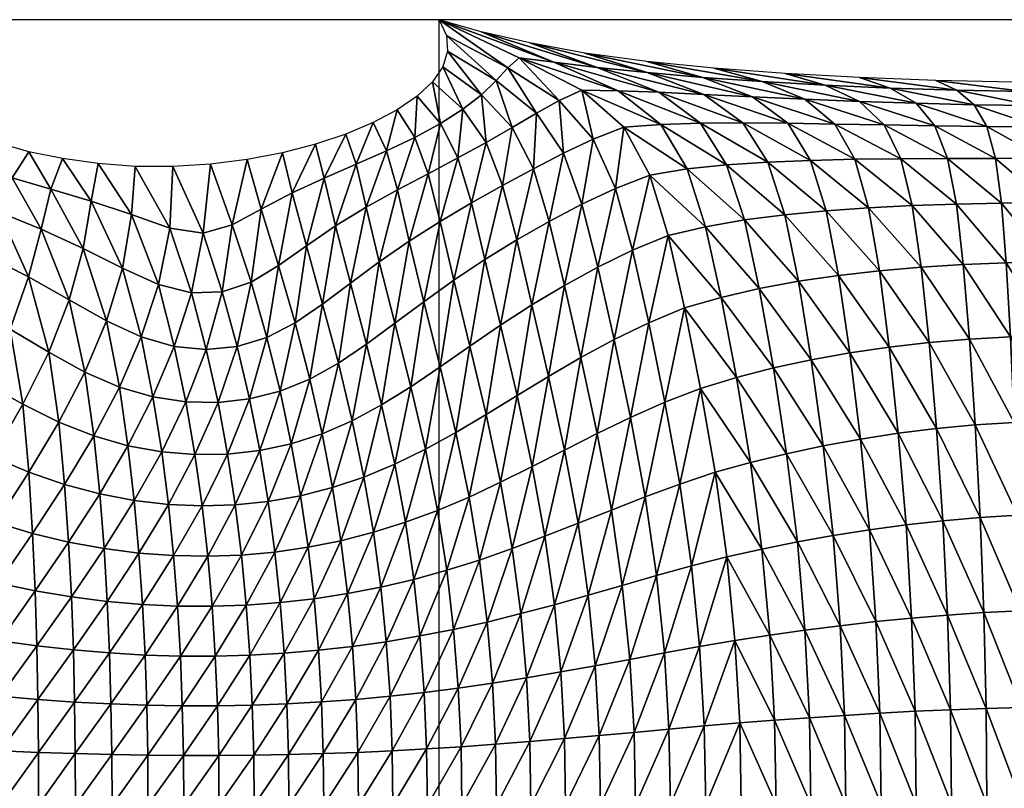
# Model space of a CAD drawing. Header units: metres. Extents: x -68 to 68, y -6 to 6.
# Tile 13 of 27: x -8 to -1, y 0 to 6. Entities that reach past the tile are written whole.
import ezdxf

# ---------------------------------------------------------------- set-up
doc = ezdxf.new("R2010")
doc.units = ezdxf.units.M
for name, color, linetype in [('0.0002 $ C30(SLASH)37', 60, 'Continuous'), ('mesh_cells_as_3dface_deformed_LC1', 40, 'Continuous'), ('nodes', 1, 'Continuous'), ('OSS VERZ 12 $ OSS VERZ', 30, 'Continuous')]:
    doc.layers.add(name, color=color, linetype=linetype)

msp = doc.modelspace()

# ---------------------------------------------------------------- linework, layer by layer
at = {"layer": '0.0002 $ C30(SLASH)37'}
msp.add_line((-5, -6, 0.0012), (-5, 6, 0.0002), dxfattribs=at)
at = {"layer": 'nodes'}
msp.add_point((-5, 6, 0.0002), dxfattribs=at)
at = {"layer": 'OSS VERZ 12 $ OSS VERZ'}
for p, q in [((-5, 6, 0.0002), (-9, 6, 12.6022)), ((5, 6, 0.0002), (-5, 6, 0.0002))]:
    msp.add_line(p, q, dxfattribs=at)

# ---------------------------------------------------------------- meshes
at = {"layer": 'mesh_cells_as_3dface_deformed_LC1'}
mesh = msp.add_polyface(dxfattribs=at)
corners = [(-4.406, 3.126, 5.409), (-4.292, 3.819, 5.004), (-4.533, 3.663, 5.187), (-5.441, 3.054, 5.734), (-5.34, 3.678, 5.489), (-5.557, 3.518, 5.645), (-5.217, 3.193, 5.626), (-4.994, 3.345, 5.5), (-5.118, 3.843, 5.304), (-4.766, 3.503, 5.353), (-4.888, 4.007, 5.091), (-4.651, 4.165, 4.856), (-4.408, 4.316, 4.605), (-5.459, 4.148, 5.268), (-5.68, 3.985, 5.497), (-5.23, 4.306, 5.005), (-4.994, 4.456, 4.715), (-4.754, 4.598, 4.407), (-4.516, 4.733, 4.087), (-5.559, 4.566, 4.937), (-5.321, 4.698, 4.592), (-5.085, 4.822, 4.23), (-4.858, 4.943, 3.856), (-4.642, 5.061, 3.473), (-4.442, 5.176, 3.089), (-5.404, 4.996, 4.088), (-5.637, 4.894, 4.501), (-5.187, 5.1, 3.665), (-4.991, 5.207, 3.232), (-4.82, 5.316, 2.792), (-4.678, 5.426, 2.349), (-4.257, 5.285, 2.714), (-4.565, 5.534, 1.914), (-4.476, 5.632, 1.512), (-5.505, 5.213, 3.537), (-5.322, 5.31, 3.056), (-5.17, 5.414, 2.565), (-5.052, 5.524, 2.064), (-4.973, 5.639, 1.555), (-4.937, 5.758, 1.04), (-4.945, 5.878, 0.521), (-4.39, 5.707, 1.192), (-5, 6), (-4.124, 5.675, 1.28), (-4.679, 5.908, 0.35)]
mesh.append_faces([[corners[k] for k in face] for face in [(0, 1, 2, 2), (3, 4, 5, 5), (6, 7, 8, 8), (6, 8, 4, 4), (7, 9, 10, 10), (7, 10, 8, 8), (9, 2, 11, 11), (9, 11, 10, 10), (2, 12, 11, 11), (5, 4, 13, 13), (5, 13, 14, 14), (4, 8, 15, 15), (4, 15, 13, 13), (8, 10, 16, 16), (8, 16, 15, 15), (10, 11, 17, 17), (10, 17, 16, 16), (11, 12, 18, 18), (11, 18, 17, 17), (14, 13, 19, 19), (13, 15, 20, 20), (13, 20, 19, 19), (15, 16, 21, 21), (15, 21, 20, 20), (16, 17, 22, 22), (16, 22, 21, 21), (17, 18, 23, 23), (17, 23, 22, 22), (18, 24, 23, 23), (19, 20, 25, 25), (19, 25, 26, 26), (20, 21, 27, 27), (20, 27, 25, 25), (21, 22, 28, 28), (21, 28, 27, 27), (22, 23, 29, 29), (22, 29, 28, 28), (23, 24, 30, 30), (23, 30, 29, 29), (24, 31, 32, 32), (24, 32, 30, 30), (31, 33, 32, 32), (26, 25, 34, 34), (25, 27, 35, 35), (25, 35, 34, 34), (27, 28, 36, 36), (27, 36, 35, 35), (28, 29, 37, 37), (28, 37, 36, 36), (29, 30, 38, 38), (29, 38, 37, 37), (30, 32, 39, 39), (30, 39, 38, 38), (32, 33, 40, 40), (32, 40, 39, 39), (33, 41, 42, 42), (33, 42, 40, 40), (42, 43, 44, 44), (41, 43, 42, 42)]])
mesh = msp.add_polyface(dxfattribs=at)
corners = [(-3.538, 2.957, 5.281), (-3.399, 3.681, 4.866), (-3.663, 3.553, 5.008), (-3.275, 3.074, 5.185), (-3.003, 3.18, 5.092), (-3.126, 3.795, 4.73), (-4.406, 3.126, 5.409), (-4.166, 3.272, 5.284), (-4.292, 3.819, 5.004), (-3.918, 3.416, 5.149), (-4.044, 3.968, 4.81), (-3.788, 4.108, 4.611), (-3.524, 4.236, 4.414), (-3.251, 4.349, 4.228), (-4.533, 3.663, 5.187), (-4.408, 4.316, 4.605), (-4.16, 4.457, 4.344), (-3.909, 4.589, 4.082), (-3.654, 4.709, 3.827), (-3.391, 4.812, 3.594), (-4.281, 4.86, 3.761), (-4.516, 4.733, 4.087), (-4.051, 4.979, 3.439), (-3.823, 5.087, 3.135), (-3.59, 5.177, 2.866), (-4.442, 5.176, 3.089), (-4.257, 5.285, 2.714), (-4.084, 5.383, 2.368), (-3.909, 5.46, 2.08), (-4.476, 5.632, 1.512), (-4.39, 5.707, 1.192), (-2.964, 4.416, 4.094), (-3.104, 4.858, 3.456), (-3.307, 5.198, 2.757), (-3.633, 5.457, 2.043), (-3.004, 5.208, 2.68), (-3.322, 5.445, 2.035), (-4.124, 5.675, 1.28), (-3.794, 5.635, 1.394), (-2.978, 5.429, 2.042), (-3.411, 5.595, 1.502), (-4.679, 5.908, 0.35), (-4.309, 5.822, 0.667), (-3.887, 5.745, 0.935), (-2.986, 5.558, 1.592), (-3.414, 5.681, 1.144)]
mesh.append_faces([[corners[k] for k in face] for face in [(0, 1, 2, 2), (3, 4, 5, 5), (3, 5, 1, 1), (6, 7, 8, 8), (7, 9, 10, 10), (7, 10, 8, 8), (9, 2, 11, 11), (9, 11, 10, 10), (2, 1, 12, 12), (2, 12, 11, 11), (1, 5, 13, 13), (1, 13, 12, 12), (14, 8, 15, 15), (8, 10, 16, 16), (8, 16, 15, 15), (10, 11, 17, 17), (10, 17, 16, 16), (11, 12, 18, 18), (11, 18, 17, 17), (12, 13, 19, 19), (12, 19, 18, 18), (15, 16, 20, 20), (15, 20, 21, 21), (16, 17, 22, 22), (16, 22, 20, 20), (17, 18, 23, 23), (17, 23, 22, 22), (18, 19, 24, 24), (18, 24, 23, 23), (21, 20, 25, 25), (20, 22, 26, 26), (20, 26, 25, 25), (22, 23, 27, 27), (22, 27, 26, 26), (23, 24, 28, 28), (23, 28, 27, 27), (26, 27, 29, 29), (27, 28, 30, 30), (27, 30, 29, 29), (19, 31, 32, 32), (13, 31, 19, 19), (24, 32, 33, 33), (19, 32, 24, 24), (28, 33, 34, 34), (24, 33, 28, 28), (34, 35, 36, 36), (33, 35, 34, 34), (30, 34, 37, 37), (28, 34, 30, 30), (37, 36, 38, 38), (34, 36, 37, 37), (38, 39, 40, 40), (36, 39, 38, 38), (41, 38, 42, 42), (37, 38, 41, 41), (42, 40, 43, 43), (38, 40, 42, 42), (43, 44, 45, 45), (40, 44, 43, 43)]])
mesh = msp.add_polyface(dxfattribs=at)
corners = [(-3.126, 3.795, 4.73), (-2.728, 3.263, 5.013), (-2.844, 3.876, 4.62), (-3.003, 3.18, 5.092), (-2.445, 3.336, 4.937), (-2.553, 3.944, 4.52), (-2.156, 3.399, 4.868), (-2.254, 3.999, 4.431), (-1.861, 3.452, 4.807), (-1.948, 4.044, 4.354), (-1.561, 3.496, 4.753), (-1.635, 4.08, 4.289), (-3.251, 4.349, 4.228), (-2.964, 4.416, 4.094), (-2.666, 4.468, 3.978), (-2.359, 4.508, 3.879), (-2.042, 4.539, 3.797), (-1.717, 4.562, 3.731), (-3.104, 4.858, 3.456), (-2.803, 4.889, 3.345), (-2.489, 4.91, 3.257), (-2.161, 4.924, 3.188), (-1.822, 4.932, 3.135), (-1.384, 4.578, 3.679), (-3.307, 5.198, 2.757), (-3.004, 5.208, 2.68), (-2.68, 5.21, 2.626), (-2.336, 5.208, 2.589), (-1.975, 5.202, 2.564), (-1.472, 4.936, 3.095), (-3.322, 5.445, 2.035), (-2.978, 5.429, 2.042), (-2.604, 5.41, 2.055), (-2.205, 5.392, 2.07), (-1.599, 5.195, 2.547), (-1.787, 5.375, 2.083), (-3.411, 5.595, 1.502), (-2.986, 5.558, 1.592), (-2.53, 5.526, 1.662), (-2.05, 5.499, 1.717), (-1.354, 5.361, 2.095), (-3.414, 5.681, 1.144), (-2.9, 5.629, 1.301), (-2.356, 5.588, 1.418), (-1.553, 5.477, 1.758), (-1.788, 5.557, 1.502)]
mesh.append_faces([[corners[k] for k in face] for face in [(0, 1, 2, 2), (3, 1, 0, 0), (2, 4, 5, 5), (1, 4, 2, 2), (5, 6, 7, 7), (4, 6, 5, 5), (7, 8, 9, 9), (6, 8, 7, 7), (9, 10, 11, 11), (8, 10, 9, 9), (12, 2, 13, 13), (0, 2, 12, 12), (13, 5, 14, 14), (2, 5, 13, 13), (14, 7, 15, 15), (5, 7, 14, 14), (15, 9, 16, 16), (7, 9, 15, 15), (16, 11, 17, 17), (9, 11, 16, 16), (18, 14, 19, 19), (13, 14, 18, 18), (19, 15, 20, 20), (14, 15, 19, 19), (20, 16, 21, 21), (15, 16, 20, 20), (21, 17, 22, 22), (16, 17, 21, 21), (17, 23, 22, 22), (24, 19, 25, 25), (18, 19, 24, 24), (25, 20, 26, 26), (19, 20, 25, 25), (26, 21, 27, 27), (20, 21, 26, 26), (27, 22, 28, 28), (21, 22, 27, 27), (22, 29, 28, 28), (30, 26, 31, 31), (25, 26, 30, 30), (31, 27, 32, 32), (26, 27, 31, 31), (32, 28, 33, 33), (27, 28, 32, 32), (33, 34, 35, 35), (28, 34, 33, 33), (36, 32, 37, 37), (31, 32, 36, 36), (37, 33, 38, 38), (32, 33, 37, 37), (38, 35, 39, 39), (33, 35, 38, 38), (35, 40, 39, 39), (41, 38, 42, 42), (37, 38, 41, 41), (42, 39, 43, 43), (38, 39, 42, 42), (43, 44, 45, 45), (39, 44, 43, 43)]])
mesh = msp.add_polyface(dxfattribs=at)
corners = [(-0.319, 3.586, 4.634), (-0.003, 2.936, 5.007), (-0.003, 3.59, 4.629), (-1.635, 4.08, 4.289), (-1.255, 3.53, 4.709), (-1.316, 4.107, 4.236), (-1.561, 3.496, 4.753), (-0.946, 3.557, 4.674), (-0.993, 4.128, 4.195), (-0.633, 3.575, 4.649), (-0.665, 4.141, 4.167), (-0.335, 4.149, 4.15), (-0.003, 4.152, 4.144), (-1.717, 4.562, 3.731), (-1.384, 4.578, 3.679), (-1.045, 4.589, 3.64), (-0.7, 4.597, 3.613), (-0.353, 4.601, 3.597), (-0.003, 4.603, 3.591), (-1.822, 4.932, 3.135), (-1.472, 4.936, 3.095), (-1.113, 4.938, 3.066), (-0.747, 4.939, 3.046), (-0.376, 4.94, 3.035), (-0.004, 4.94, 3.031), (-1.975, 5.202, 2.564), (-1.599, 5.195, 2.547), (-1.21, 5.188, 2.536), (-0.813, 5.183, 2.529), (-0.41, 5.18, 2.525), (-0.004, 5.179, 2.523), (-1.787, 5.375, 2.083), (-1.354, 5.361, 2.095), (-0.91, 5.35, 2.104), (-0.459, 5.344, 2.109), (-0.004, 5.342, 2.11), (-2.05, 5.499, 1.717), (-1.553, 5.477, 1.758), (-1.043, 5.462, 1.787), (-0.526, 5.452, 1.804), (-0.004, 5.449, 1.809), (-1.788, 5.557, 1.502), (-1.203, 5.535, 1.561), (-0.606, 5.521, 1.596), (-0.005, 5.517, 1.608)]
mesh.append_faces([[corners[k] for k in face] for face in [(0, 1, 2, 2), (3, 4, 5, 5), (6, 4, 3, 3), (5, 7, 8, 8), (4, 7, 5, 5), (8, 9, 10, 10), (7, 9, 8, 8), (10, 0, 11, 11), (9, 0, 10, 10), (11, 2, 12, 12), (0, 2, 11, 11), (13, 5, 14, 14), (3, 5, 13, 13), (14, 8, 15, 15), (5, 8, 14, 14), (15, 10, 16, 16), (8, 10, 15, 15), (16, 11, 17, 17), (10, 11, 16, 16), (17, 12, 18, 18), (11, 12, 17, 17), (19, 14, 20, 20), (20, 15, 21, 21), (14, 15, 20, 20), (21, 16, 22, 22), (15, 16, 21, 21), (22, 17, 23, 23), (16, 17, 22, 22), (23, 18, 24, 24), (17, 18, 23, 23), (25, 20, 26, 26), (26, 21, 27, 27), (20, 21, 26, 26), (27, 22, 28, 28), (21, 22, 27, 27), (28, 23, 29, 29), (22, 23, 28, 28), (29, 24, 30, 30), (23, 24, 29, 29), (31, 27, 32, 32), (26, 27, 31, 31), (32, 28, 33, 33), (27, 28, 32, 32), (33, 29, 34, 34), (28, 29, 33, 33), (34, 30, 35, 35), (29, 30, 34, 34), (36, 32, 37, 37), (37, 33, 38, 38), (32, 33, 37, 37), (38, 34, 39, 39), (33, 34, 38, 38), (39, 35, 40, 40), (34, 35, 39, 39), (41, 38, 42, 42), (37, 38, 41, 41), (42, 39, 43, 43), (38, 39, 42, 42), (43, 40, 44, 44), (39, 40, 43, 43)]])
mesh = msp.add_polyface(dxfattribs=at)
corners = [(-7.123, 2.694, 6.281), (-6.869, 2.673, 6.203), (-6.939, 3.076, 6.221), (-6.619, 2.677, 6.129), (-6.692, 3.071, 6.136), (-6.373, 2.705, 6.056), (-6.452, 3.099, 6.052), (-6.132, 2.757, 5.982), (-6.218, 3.159, 5.968), (-5.896, 2.833, 5.907), (-5.991, 3.251, 5.877), (-5.666, 2.932, 5.826), (-5.772, 3.373, 5.772), (-5.557, 3.518, 5.645), (-6.782, 3.478, 6.15), (-7.027, 3.501, 6.252), (-6.546, 3.501, 6.052), (-6.32, 3.57, 5.951), (-6.103, 3.681, 5.834), (-5.893, 3.824, 5.685), (-5.68, 3.985, 5.497), (-6.896, 3.911, 6.184), (-6.661, 3.918, 6.061), (-6.44, 3.992, 5.93), (-6.23, 4.119, 5.76), (-6.017, 4.271, 5.534), (-5.793, 4.423, 5.255), (-5.559, 4.566, 4.937), (-6.807, 4.367, 6.094), (-7.062, 4.405, 6.283), (-6.584, 4.431, 5.894), (-6.362, 4.551, 5.623), (-6.125, 4.676, 5.281), (-5.88, 4.789, 4.901), (-5.637, 4.894, 4.501), (-7.037, 4.876, 6.242), (-6.749, 4.895, 5.806), (-6.469, 4.93, 5.367), (-6.2, 4.982, 4.922), (-5.948, 5.047, 4.469), (-5.715, 5.125, 4.008), (-5.505, 5.213, 3.537)]
mesh.append_faces([[corners[k] for k in face] for face in [(0, 1, 2, 2), (1, 3, 4, 4), (1, 4, 2, 2), (3, 5, 6, 6), (3, 6, 4, 4), (5, 7, 8, 8), (5, 8, 6, 6), (7, 9, 10, 10), (7, 10, 8, 8), (9, 11, 12, 12), (9, 12, 10, 10), (11, 13, 12, 12), (2, 4, 14, 14), (2, 14, 15, 15), (4, 6, 16, 16), (4, 16, 14, 14), (6, 8, 17, 17), (6, 17, 16, 16), (8, 10, 18, 18), (8, 18, 17, 17), (10, 12, 19, 19), (10, 19, 18, 18), (12, 13, 20, 20), (12, 20, 19, 19), (15, 14, 21, 21), (14, 16, 22, 22), (14, 22, 21, 21), (16, 17, 23, 23), (16, 23, 22, 22), (17, 18, 24, 24), (17, 24, 23, 23), (18, 19, 25, 25), (18, 25, 24, 24), (19, 20, 26, 26), (19, 26, 25, 25), (20, 27, 26, 26), (21, 22, 28, 28), (21, 28, 29, 29), (22, 23, 30, 30), (22, 30, 28, 28), (23, 24, 31, 31), (23, 31, 30, 30), (24, 25, 32, 32), (24, 32, 31, 31), (25, 26, 33, 33), (25, 33, 32, 32), (26, 27, 34, 34), (26, 34, 33, 33), (29, 28, 35, 35), (28, 30, 36, 36), (28, 36, 35, 35), (30, 31, 37, 37), (30, 37, 36, 36), (31, 32, 38, 38), (31, 38, 37, 37), (32, 33, 39, 39), (32, 39, 38, 38), (33, 34, 40, 40), (33, 40, 39, 39), (34, 41, 40, 40)]])
mesh = msp.add_polyface(dxfattribs=at)
corners = [(-8.702, 2.795, 6.814), (-8.416, 2.657, 6.693), (-8.471, 3.218, 6.824), (-8.184, 3.058, 6.675), (-8.138, 2.54, 6.589), (-7.91, 2.922, 6.555), (-8.776, 3.39, 7.01), (-8.6, 3.815, 7.115), (-8.282, 3.633, 6.865), (-7.986, 3.457, 6.671), (-7.643, 2.816, 6.454), (-7.71, 3.305, 6.525), (-7.381, 2.741, 6.364), (-7.447, 3.19, 6.41), (-7.123, 2.694, 6.281), (-7.19, 3.115, 6.311), (-6.939, 3.076, 6.221), (-8.47, 4.2, 7.283), (-8.141, 4.032, 6.956), (-7.83, 3.857, 6.694), (-7.544, 3.696, 6.503), (-7.279, 3.573, 6.365), (-7.027, 3.501, 6.252), (-8.367, 4.528, 7.508), (-8.682, 4.648, 7.934), (-8.044, 4.397, 7.113), (-7.724, 4.251, 6.769), (-7.422, 4.099, 6.504), (-7.147, 3.974, 6.32), (-6.896, 3.911, 6.184), (-8.543, 4.879, 8.222), (-8.266, 4.79, 7.768), (-7.97, 4.704, 7.331), (-7.663, 4.613, 6.919), (-7.354, 4.509, 6.555), (-7.062, 4.405, 6.283), (-8.376, 5.058, 8.494), (-8.588, 5.139, 8.974), (-8.139, 4.99, 8.026), (-7.882, 4.937, 7.568), (-7.61, 4.899, 7.12), (-7.326, 4.877, 6.679), (-7.037, 4.876, 6.242)]
mesh.append_faces([[corners[k] for k in face] for face in [(0, 1, 2, 2), (1, 3, 2, 2), (4, 5, 3, 3), (6, 2, 7, 7), (2, 3, 8, 8), (2, 8, 7, 7), (3, 5, 9, 9), (3, 9, 8, 8), (5, 10, 11, 11), (5, 11, 9, 9), (10, 12, 13, 13), (10, 13, 11, 11), (12, 14, 15, 15), (12, 15, 13, 13), (14, 16, 15, 15), (7, 8, 17, 17), (8, 9, 18, 18), (8, 18, 17, 17), (9, 11, 19, 19), (9, 19, 18, 18), (11, 13, 20, 20), (11, 20, 19, 19), (13, 15, 21, 21), (13, 21, 20, 20), (15, 16, 22, 22), (15, 22, 21, 21), (17, 18, 23, 23), (17, 23, 24, 24), (18, 19, 25, 25), (18, 25, 23, 23), (19, 20, 26, 26), (19, 26, 25, 25), (20, 21, 27, 27), (20, 27, 26, 26), (21, 22, 28, 28), (21, 28, 27, 27), (22, 29, 28, 28), (24, 23, 30, 30), (23, 25, 31, 31), (23, 31, 30, 30), (25, 26, 32, 32), (25, 32, 31, 31), (26, 27, 33, 33), (26, 33, 32, 32), (27, 28, 34, 34), (27, 34, 33, 33), (28, 29, 35, 35), (28, 35, 34, 34), (30, 31, 36, 36), (30, 36, 37, 37), (31, 32, 38, 38), (31, 38, 36, 36), (32, 33, 39, 39), (32, 39, 38, 38), (33, 34, 40, 40), (33, 40, 39, 39), (34, 35, 41, 41), (34, 41, 40, 40), (35, 42, 41, 41)]])
mesh = msp.add_polyface(dxfattribs=at)
corners = [(-4.891, 1.336, 5.831), (-4.693, 1.867, 5.751), (-4.943, 1.789, 5.804), (-4.634, 1.393, 5.786), (-4.442, 1.955, 5.697), (-4.377, 1.457, 5.742), (-4.119, 1.525, 5.697), (-4.192, 2.049, 5.64), (-3.861, 1.598, 5.653), (-3.939, 2.148, 5.581), (-3.601, 1.673, 5.61), (-3.684, 2.249, 5.519), (-3.338, 1.749, 5.567), (-3.425, 2.35, 5.457), (-3.161, 2.448, 5.394), (-5.702, 1.61, 5.961), (-5.448, 1.66, 5.909), (-5.504, 2.079, 5.888), (-5.195, 1.719, 5.857), (-5.259, 2.156, 5.828), (-5.015, 2.247, 5.766), (-4.773, 2.349, 5.7), (-4.531, 2.462, 5.628), (-4.289, 2.583, 5.55), (-4.043, 2.708, 5.466), (-3.793, 2.834, 5.375), (-3.538, 2.957, 5.281), (-3.275, 3.074, 5.185), (-5.753, 2.015, 5.947), (-5.577, 2.502, 5.862), (-5.34, 2.6, 5.79), (-5.107, 2.714, 5.711), (-4.875, 2.843, 5.622), (-4.642, 2.981, 5.522), (-4.406, 3.126, 5.409), (-4.166, 3.272, 5.284), (-3.918, 3.416, 5.149), (-3.663, 3.553, 5.008), (-3.399, 3.681, 4.866), (-5.441, 3.054, 5.734), (-5.666, 2.932, 5.826), (-5.217, 3.193, 5.626), (-4.994, 3.345, 5.5), (-4.766, 3.503, 5.353), (-4.533, 3.663, 5.187), (-5.557, 3.518, 5.645), (-5.34, 3.678, 5.489)]
mesh.append_faces([[corners[k] for k in face] for face in [(0, 1, 2, 2), (3, 4, 1, 1), (5, 6, 7, 7), (5, 7, 4, 4), (6, 8, 9, 9), (6, 9, 7, 7), (8, 10, 11, 11), (8, 11, 9, 9), (10, 12, 13, 13), (10, 13, 11, 11), (12, 14, 13, 13), (15, 16, 17, 17), (16, 18, 19, 19), (16, 19, 17, 17), (18, 2, 20, 20), (18, 20, 19, 19), (2, 1, 21, 21), (2, 21, 20, 20), (1, 4, 22, 22), (1, 22, 21, 21), (4, 7, 23, 23), (4, 23, 22, 22), (7, 9, 24, 24), (7, 24, 23, 23), (9, 11, 25, 25), (9, 25, 24, 24), (11, 13, 26, 26), (11, 26, 25, 25), (13, 27, 26, 26), (28, 17, 29, 29), (17, 19, 30, 30), (17, 30, 29, 29), (19, 20, 31, 31), (19, 31, 30, 30), (20, 21, 32, 32), (20, 32, 31, 31), (21, 22, 33, 33), (21, 33, 32, 32), (22, 23, 34, 34), (22, 34, 33, 33), (23, 24, 35, 35), (23, 35, 34, 34), (24, 25, 36, 36), (24, 36, 35, 35), (25, 26, 37, 37), (25, 37, 36, 36), (26, 27, 38, 38), (29, 30, 39, 39), (29, 39, 40, 40), (30, 31, 41, 41), (30, 41, 39, 39), (31, 32, 42, 42), (31, 42, 41, 41), (32, 33, 43, 43), (32, 43, 42, 42), (33, 34, 44, 44), (33, 44, 43, 43), (40, 39, 45, 45), (39, 41, 46, 46)]])
mesh = msp.add_polyface(dxfattribs=at)
corners = [(-1.902, 0.679, 5.572), (-1.622, -0.002, 5.578), (-1.632, 0.695, 5.559), (-1.353, -0.001, 5.568), (-1.362, 0.71, 5.547), (-1.083, -0.001, 5.559), (-1.091, 0.722, 5.538), (-0.813, 0, 5.553), (-0.819, 0.732, 5.53), (-0.542, 0, 5.548), (-0.547, 0.739, 5.525), (-0.271, 0.001, 5.546), (-0.274, 0.744, 5.521), (0, 0.001, 5.545), (-0.001, 0.745, 5.52), (-1.934, 1.365, 5.509), (-1.662, 1.396, 5.49), (-1.388, 1.423, 5.474), (-1.113, 1.446, 5.46), (-0.836, 1.465, 5.449), (-0.558, 1.478, 5.441), (-0.28, 1.486, 5.436), (-0.001, 1.489, 5.435), (-1.711, 2.099, 5.357), (-1.431, 2.137, 5.332), (-1.149, 2.168, 5.311), (-0.864, 2.193, 5.294), (-0.578, 2.211, 5.281), (-0.29, 2.222, 5.274), (-0.002, 2.226, 5.271), (-1.78, 2.792, 5.138), (-1.491, 2.837, 5.099), (-1.198, 2.873, 5.067), (-0.902, 2.901, 5.041), (-0.604, 2.92, 5.023), (-0.304, 2.932, 5.011), (-0.003, 2.936, 5.007), (-1.861, 3.452, 4.807), (-1.561, 3.496, 4.753), (-1.255, 3.53, 4.709), (-0.946, 3.557, 4.674), (-0.633, 3.575, 4.649), (-0.319, 3.586, 4.634)]
mesh.append_faces([[corners[k] for k in face] for face in [(0, 1, 2, 2), (2, 3, 4, 4), (1, 3, 2, 2), (4, 5, 6, 6), (3, 5, 4, 4), (6, 7, 8, 8), (5, 7, 6, 6), (8, 9, 10, 10), (7, 9, 8, 8), (10, 11, 12, 12), (9, 11, 10, 10), (12, 13, 14, 14), (11, 13, 12, 12), (15, 2, 16, 16), (16, 4, 17, 17), (2, 4, 16, 16), (17, 6, 18, 18), (4, 6, 17, 17), (18, 8, 19, 19), (6, 8, 18, 18), (19, 10, 20, 20), (8, 10, 19, 19), (20, 12, 21, 21), (10, 12, 20, 20), (21, 14, 22, 22), (12, 14, 21, 21), (23, 17, 24, 24), (16, 17, 23, 23), (24, 18, 25, 25), (17, 18, 24, 24), (25, 19, 26, 26), (18, 19, 25, 25), (26, 20, 27, 27), (19, 20, 26, 26), (27, 21, 28, 28), (20, 21, 27, 27), (28, 22, 29, 29), (21, 22, 28, 28), (30, 24, 31, 31), (23, 24, 30, 30), (31, 25, 32, 32), (24, 25, 31, 31), (32, 26, 33, 33), (25, 26, 32, 32), (33, 27, 34, 34), (26, 27, 33, 33), (34, 28, 35, 35), (27, 28, 34, 34), (35, 29, 36, 36), (28, 29, 35, 35), (37, 31, 38, 38), (38, 32, 39, 39), (31, 32, 38, 38), (39, 33, 40, 40), (32, 33, 39, 39), (40, 34, 41, 41), (33, 34, 40, 40), (41, 35, 42, 42), (34, 35, 41, 41), (35, 36, 42, 42)]])
mesh = msp.add_polyface(dxfattribs=at)
corners = [(-3.5, -0.005, 5.699), (-3.232, -0.004, 5.675), (-3.244, 0.574, 5.667), (-2.962, -0.003, 5.653), (-2.974, 0.599, 5.643), (-2.691, -0.003, 5.634), (-2.703, 0.622, 5.622), (-3.511, 0.549, 5.693), (-3.278, 1.157, 5.632), (-3.01, 1.206, 5.603), (-2.739, 1.252, 5.575), (-3.072, 1.822, 5.525), (-3.338, 1.749, 5.567), (-2.801, 1.891, 5.485), (-3.161, 2.448, 5.394), (-2.891, 2.538, 5.333), (-3.425, 2.35, 5.457), (-3.275, 3.074, 5.185), (-3.003, 3.18, 5.092), (-2.425, -0.003, 5.617), (-2.437, 0.642, 5.604), (-2.158, -0.002, 5.603), (-2.17, 0.661, 5.587), (-1.891, -0.002, 5.589), (-1.902, 0.679, 5.572), (-1.622, -0.002, 5.578), (-2.472, 1.292, 5.552), (-2.204, 1.33, 5.529), (-1.934, 1.365, 5.509), (-1.632, 0.695, 5.559), (-2.533, 1.95, 5.45), (-2.262, 2.005, 5.417), (-1.988, 2.055, 5.386), (-1.662, 1.396, 5.49), (-1.711, 2.099, 5.357), (-2.62, 2.612, 5.28), (-2.345, 2.68, 5.229), (-2.065, 2.74, 5.181), (-1.78, 2.792, 5.138), (-2.728, 3.263, 5.013), (-2.445, 3.336, 4.937), (-2.156, 3.399, 4.868), (-1.861, 3.452, 4.807), (-1.491, 2.837, 5.099)]
mesh.append_faces([[corners[k] for k in face] for face in [(0, 1, 2, 2), (1, 3, 4, 4), (1, 4, 2, 2), (3, 5, 6, 6), (3, 6, 4, 4), (7, 2, 8, 8), (2, 4, 9, 9), (2, 9, 8, 8), (4, 6, 10, 10), (4, 10, 9, 9), (8, 9, 11, 11), (8, 11, 12, 12), (9, 10, 13, 13), (9, 13, 11, 11), (12, 11, 14, 14), (11, 13, 15, 15), (11, 15, 14, 14), (16, 14, 17, 17), (14, 15, 18, 18), (14, 18, 17, 17), (6, 19, 20, 20), (5, 19, 6, 6), (20, 21, 22, 22), (19, 21, 20, 20), (22, 23, 24, 24), (21, 23, 22, 22), (23, 25, 24, 24), (10, 20, 26, 26), (6, 20, 10, 10), (26, 22, 27, 27), (20, 22, 26, 26), (27, 24, 28, 28), (22, 24, 27, 27), (24, 29, 28, 28), (13, 26, 30, 30), (10, 26, 13, 13), (30, 27, 31, 31), (26, 27, 30, 30), (31, 28, 32, 32), (27, 28, 31, 31), (32, 33, 34, 34), (28, 33, 32, 32), (15, 30, 35, 35), (13, 30, 15, 15), (35, 31, 36, 36), (30, 31, 35, 35), (36, 32, 37, 37), (31, 32, 36, 36), (37, 34, 38, 38), (32, 34, 37, 37), (18, 35, 39, 39), (15, 35, 18, 18), (39, 36, 40, 40), (35, 36, 39, 39), (40, 37, 41, 41), (36, 37, 40, 40), (41, 38, 42, 42), (37, 38, 41, 41), (38, 43, 42, 42)]])
mesh = msp.add_polyface(dxfattribs=at)
corners = [(-9.249, -0.008, 6.705), (-8.943, -0.007, 6.637), (-8.944, 0.438, 6.645), (-9.249, 0.456, 6.714), (-8.645, -0.007, 6.571), (-8.646, 0.421, 6.578), (-8.352, -0.007, 6.507), (-8.353, 0.407, 6.514), (-8.065, -0.007, 6.445), (-8.066, 0.395, 6.451), (-7.784, 0.386, 6.391), (-8.945, 0.889, 6.664), (-9.249, 0.927, 6.737), (-8.648, 0.854, 6.594), (-8.356, 0.825, 6.527), (-8.07, 0.8, 6.462), (-7.789, 0.78, 6.4), (-8.948, 1.353, 6.696), (-9.25, 1.414, 6.776), (-8.652, 1.298, 6.62), (-8.362, 1.25, 6.548), (-8.078, 1.21, 6.479), (-7.798, 1.179, 6.414), (-8.953, 1.84, 6.745), (-9.254, 1.93, 6.838), (-8.66, 1.76, 6.658), (-8.373, 1.69, 6.578), (-8.091, 1.632, 6.503), (-7.813, 1.585, 6.432), (-8.966, 2.366, 6.821), (-8.674, 2.253, 6.717), (-8.389, 2.154, 6.623), (-8.11, 2.071, 6.538), (-7.835, 2.004, 6.459), (-9.267, 2.488, 6.939), (-9.001, 2.944, 6.958), (-8.702, 2.795, 6.814), (-8.416, 2.657, 6.693), (-8.138, 2.54, 6.589), (-7.866, 2.445, 6.496), (-8.184, 3.058, 6.675), (-7.91, 2.922, 6.555)]
mesh.append_faces([[corners[k] for k in face] for face in [(0, 1, 2, 2), (0, 2, 3, 3), (1, 4, 5, 5), (1, 5, 2, 2), (4, 6, 7, 7), (4, 7, 5, 5), (6, 8, 9, 9), (6, 9, 7, 7), (8, 10, 9, 9), (3, 2, 11, 11), (3, 11, 12, 12), (2, 5, 13, 13), (2, 13, 11, 11), (5, 7, 14, 14), (5, 14, 13, 13), (7, 9, 15, 15), (7, 15, 14, 14), (9, 10, 16, 16), (9, 16, 15, 15), (12, 11, 17, 17), (12, 17, 18, 18), (11, 13, 19, 19), (11, 19, 17, 17), (13, 14, 20, 20), (13, 20, 19, 19), (14, 15, 21, 21), (14, 21, 20, 20), (15, 16, 22, 22), (15, 22, 21, 21), (18, 17, 23, 23), (18, 23, 24, 24), (17, 19, 25, 25), (17, 25, 23, 23), (19, 20, 26, 26), (19, 26, 25, 25), (20, 21, 27, 27), (20, 27, 26, 26), (21, 22, 28, 28), (21, 28, 27, 27), (24, 23, 29, 29), (23, 25, 30, 30), (23, 30, 29, 29), (25, 26, 31, 31), (25, 31, 30, 30), (26, 27, 32, 32), (26, 32, 31, 31), (27, 28, 33, 33), (27, 33, 32, 32), (34, 29, 35, 35), (29, 30, 36, 36), (29, 36, 35, 35), (30, 31, 37, 37), (30, 37, 36, 36), (31, 32, 38, 38), (31, 38, 37, 37), (32, 33, 39, 39), (32, 39, 38, 38), (37, 38, 40, 40), (38, 39, 41, 41)]])
mesh = msp.add_polyface(dxfattribs=at)
corners = [(-7.798, 1.179, 6.414), (-7.54, 1.551, 6.365), (-7.813, 1.585, 6.432), (-7.522, 1.156, 6.351), (-7.269, 1.527, 6.301), (-7.25, 1.14, 6.291), (-7.002, 1.515, 6.24), (-6.713, 1.133, 6.177), (-6.476, 1.522, 6.124), (-6.738, 1.513, 6.181), (-6.449, 1.14, 6.123), (-6.216, 1.541, 6.068), (-6.186, 1.155, 6.071), (-5.958, 1.571, 6.014), (-5.925, 1.177, 6.02), (-5.702, 1.61, 5.961), (-5.665, 1.206, 5.971), (-5.448, 1.66, 5.909), (-7.564, 1.954, 6.385), (-7.835, 2.004, 6.459), (-7.297, 1.92, 6.315), (-7.032, 1.901, 6.249), (-6.771, 1.896, 6.186), (-6.513, 1.905, 6.124), (-6.257, 1.928, 6.064), (-6.003, 1.965, 6.006), (-5.753, 2.015, 5.947), (-5.504, 2.079, 5.888), (-7.597, 2.373, 6.413), (-7.866, 2.445, 6.496), (-7.333, 2.322, 6.335), (-7.072, 2.292, 6.262), (-6.814, 2.281, 6.193), (-6.56, 2.289, 6.126), (-6.309, 2.315, 6.06), (-6.061, 2.359, 5.995), (-5.817, 2.422, 5.929), (-5.577, 2.502, 5.862), (-7.643, 2.816, 6.454), (-7.91, 2.922, 6.555), (-7.381, 2.741, 6.364), (-7.123, 2.694, 6.281), (-6.869, 2.673, 6.203), (-6.619, 2.677, 6.129), (-6.373, 2.705, 6.056), (-6.132, 2.757, 5.982), (-5.896, 2.833, 5.907), (-5.666, 2.932, 5.826)]
mesh.append_faces([[corners[k] for k in face] for face in [(0, 1, 2, 2), (3, 4, 1, 1), (5, 6, 4, 4), (7, 8, 9, 9), (10, 11, 8, 8), (12, 13, 11, 11), (14, 15, 13, 13), (16, 17, 15, 15), (2, 1, 18, 18), (2, 18, 19, 19), (1, 4, 20, 20), (1, 20, 18, 18), (4, 6, 21, 21), (4, 21, 20, 20), (6, 9, 22, 22), (6, 22, 21, 21), (9, 8, 23, 23), (9, 23, 22, 22), (8, 11, 24, 24), (8, 24, 23, 23), (11, 13, 25, 25), (11, 25, 24, 24), (13, 15, 26, 26), (13, 26, 25, 25), (15, 27, 26, 26), (19, 18, 28, 28), (19, 28, 29, 29), (18, 20, 30, 30), (18, 30, 28, 28), (20, 21, 31, 31), (20, 31, 30, 30), (21, 22, 32, 32), (21, 32, 31, 31), (22, 23, 33, 33), (22, 33, 32, 32), (23, 24, 34, 34), (23, 34, 33, 33), (24, 25, 35, 35), (24, 35, 34, 34), (25, 26, 36, 36), (25, 36, 35, 35), (26, 37, 36, 36), (29, 28, 38, 38), (29, 38, 39, 39), (28, 30, 40, 40), (28, 40, 38, 38), (30, 31, 41, 41), (30, 41, 40, 40), (31, 32, 42, 42), (31, 42, 41, 41), (32, 33, 43, 43), (32, 43, 42, 42), (33, 34, 44, 44), (33, 44, 43, 43), (34, 35, 45, 45), (34, 45, 44, 44), (35, 36, 46, 46), (35, 46, 45, 45), (36, 37, 47, 47), (36, 47, 46, 46)]])
mesh = msp.add_polyface(dxfattribs=at)
corners = [(-5.619, -0.009, 5.978), (-5.355, -0.009, 5.935), (-5.36, 0.408, 5.937), (-5.624, 0.396, 5.979), (-5.091, -0.008, 5.895), (-5.097, 0.423, 5.896), (-4.827, -0.008, 5.857), (-4.834, 0.439, 5.857), (-4.563, -0.008, 5.821), (-4.571, 0.458, 5.82), (-4.299, -0.007, 5.787), (-4.307, 0.478, 5.785), (-4.034, -0.006, 5.755), (-4.043, 0.501, 5.752), (-3.768, -0.006, 5.726), (-3.778, 0.525, 5.721), (-3.5, -0.005, 5.699), (-3.511, 0.549, 5.693), (-3.244, 0.574, 5.667), (-5.377, 0.825, 5.933), (-5.639, 0.801, 5.977), (-5.116, 0.854, 5.89), (-4.855, 0.887, 5.848), (-4.594, 0.924, 5.808), (-4.333, 0.966, 5.77), (-4.071, 1.011, 5.733), (-3.808, 1.058, 5.698), (-3.544, 1.107, 5.664), (-3.278, 1.157, 5.632), (-5.406, 1.242, 5.923), (-5.665, 1.206, 5.971), (-5.148, 1.286, 5.877), (-4.891, 1.336, 5.831), (-4.634, 1.393, 5.786), (-4.377, 1.457, 5.742), (-4.119, 1.525, 5.697), (-3.861, 1.598, 5.653), (-3.601, 1.673, 5.61), (-3.338, 1.749, 5.567), (-5.448, 1.66, 5.909), (-5.195, 1.719, 5.857), (-4.943, 1.789, 5.804), (-4.693, 1.867, 5.751), (-4.442, 1.955, 5.697)]
mesh.append_faces([[corners[k] for k in face] for face in [(0, 1, 2, 2), (0, 2, 3, 3), (1, 4, 5, 5), (1, 5, 2, 2), (4, 6, 7, 7), (4, 7, 5, 5), (6, 8, 9, 9), (6, 9, 7, 7), (8, 10, 11, 11), (8, 11, 9, 9), (10, 12, 13, 13), (10, 13, 11, 11), (12, 14, 15, 15), (12, 15, 13, 13), (14, 16, 17, 17), (14, 17, 15, 15), (16, 18, 17, 17), (3, 2, 19, 19), (3, 19, 20, 20), (2, 5, 21, 21), (2, 21, 19, 19), (5, 7, 22, 22), (5, 22, 21, 21), (7, 9, 23, 23), (7, 23, 22, 22), (9, 11, 24, 24), (9, 24, 23, 23), (11, 13, 25, 25), (11, 25, 24, 24), (13, 15, 26, 26), (13, 26, 25, 25), (15, 17, 27, 27), (15, 27, 26, 26), (17, 28, 27, 27), (20, 19, 29, 29), (20, 29, 30, 30), (19, 21, 31, 31), (19, 31, 29, 29), (21, 22, 32, 32), (21, 32, 31, 31), (22, 23, 33, 33), (22, 33, 32, 32), (23, 24, 34, 34), (23, 34, 33, 33), (24, 25, 35, 35), (24, 35, 34, 34), (25, 26, 36, 36), (25, 36, 35, 35), (26, 27, 37, 37), (26, 37, 36, 36), (27, 28, 38, 38), (27, 38, 37, 37), (30, 29, 39, 39), (29, 31, 40, 40), (29, 40, 39, 39), (31, 32, 41, 41), (31, 41, 40, 40), (32, 33, 42, 42), (33, 34, 43, 43)]])
mesh = msp.add_polyface(dxfattribs=at)
corners = [(-6.959, -0.389, 6.215), (-6.685, -0.009, 6.166), (-6.955, -0.008, 6.218), (-8.065, -0.007, 6.445), (-7.782, -0.007, 6.386), (-7.784, 0.386, 6.391), (-7.503, -0.008, 6.328), (-7.505, 0.379, 6.333), (-7.228, -0.008, 6.272), (-7.23, 0.374, 6.277), (-6.957, 0.372, 6.222), (-6.687, 0.372, 6.17), (-6.416, -0.009, 6.116), (-6.419, 0.374, 6.12), (-6.15, -0.009, 6.068), (-6.153, 0.379, 6.071), (-5.884, -0.009, 6.022), (-5.888, 0.387, 6.024), (-5.619, -0.009, 5.978), (-5.624, 0.396, 5.979), (-7.511, 0.766, 6.34), (-7.789, 0.78, 6.4), (-7.237, 0.756, 6.283), (-6.966, 0.752, 6.227), (-6.697, 0.752, 6.173), (-6.43, 0.757, 6.122), (-6.165, 0.767, 6.072), (-5.901, 0.782, 6.024), (-5.639, 0.801, 5.977), (-7.522, 1.156, 6.351), (-7.798, 1.179, 6.414), (-7.25, 1.14, 6.291), (-6.98, 1.133, 6.233), (-6.713, 1.133, 6.177), (-6.449, 1.14, 6.123), (-6.186, 1.155, 6.071), (-5.925, 1.177, 6.02), (-5.665, 1.206, 5.971), (-7.54, 1.551, 6.365), (-7.269, 1.527, 6.301), (-7.002, 1.515, 6.24), (-6.738, 1.513, 6.181), (-6.476, 1.522, 6.124), (-6.216, 1.541, 6.068), (-5.958, 1.571, 6.014), (-5.702, 1.61, 5.961)]
mesh.append_faces([[corners[k] for k in face] for face in [(0, 1, 2, 2), (3, 4, 5, 5), (4, 6, 7, 7), (4, 7, 5, 5), (6, 8, 9, 9), (6, 9, 7, 7), (8, 2, 10, 10), (8, 10, 9, 9), (2, 1, 11, 11), (2, 11, 10, 10), (1, 12, 13, 13), (1, 13, 11, 11), (12, 14, 15, 15), (12, 15, 13, 13), (14, 16, 17, 17), (14, 17, 15, 15), (16, 18, 19, 19), (16, 19, 17, 17), (5, 7, 20, 20), (5, 20, 21, 21), (7, 9, 22, 22), (7, 22, 20, 20), (9, 10, 23, 23), (9, 23, 22, 22), (10, 11, 24, 24), (10, 24, 23, 23), (11, 13, 25, 25), (11, 25, 24, 24), (13, 15, 26, 26), (13, 26, 25, 25), (15, 17, 27, 27), (15, 27, 26, 26), (17, 19, 28, 28), (17, 28, 27, 27), (21, 20, 29, 29), (21, 29, 30, 30), (20, 22, 31, 31), (20, 31, 29, 29), (22, 23, 32, 32), (22, 32, 31, 31), (23, 24, 33, 33), (23, 33, 32, 32), (24, 25, 34, 34), (24, 34, 33, 33), (25, 26, 35, 35), (25, 35, 34, 34), (26, 27, 36, 36), (26, 36, 35, 35), (27, 28, 37, 37), (27, 37, 36, 36), (30, 29, 38, 38), (29, 31, 39, 39), (31, 32, 40, 40), (32, 33, 41, 41), (32, 41, 40, 40), (33, 34, 42, 42), (34, 35, 43, 43), (35, 36, 44, 44), (36, 37, 45, 45)]])

doc.saveas('drawing.dxf')
